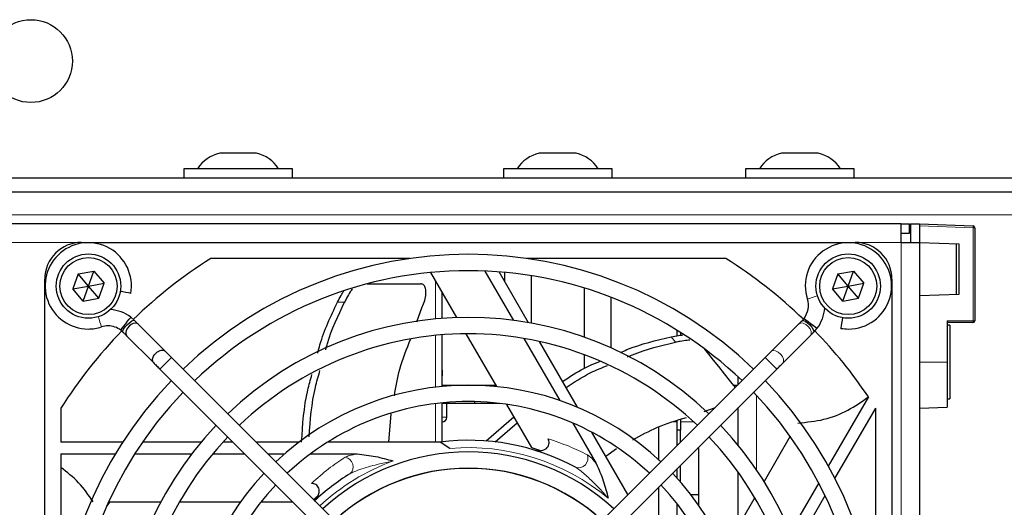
# Paper-space layout 'Blatt3' of a CAD drawing. Header units: millimetres. Extents: x 5 to 418, y 2 to 292.
# Tile 49 of 58: x 82 to 109, y 232 to 245. Entities that reach past the tile are written whole.
import ezdxf

# ---------------------------------------------------------------- set-up
doc = ezdxf.new("R2010")
doc.units = ezdxf.units.MM

psp = doc.layouts.new('Blatt3')

# ---------------------------------------------------------------- linework, layer by layer
at = {"color": 7, "linetype": 'Continuous', "lineweight": 25}
for p, q in [((88.4741, 241.3373), (87.4741, 241.3373)), ((97.1491, 241.3373), (96.1491, 241.3373)), ((103.7241, 241.3373), (102.7241, 241.3373)), ((86.4991, 240.9123), (86.4991, 240.6623)), ((89.4491, 240.9123), (86.4991, 240.9123)), ((89.4491, 240.6623), (89.4491, 240.9123)), ((95.1741, 240.9123), (95.1741, 240.6623)), ((98.1241, 240.9123), (95.1741, 240.9123)), ((98.1241, 240.6623), (98.1241, 240.9123)), ((101.7491, 240.9123), (101.7491, 240.6623)), ((104.6991, 240.9123), (101.7491, 240.9123)), ((104.6991, 240.6623), (104.6991, 240.9123)), ((57.0991, 240.6623), (137.5991, 240.6623)), ((57.0991, 240.2873), (137.5991, 240.2873)), ((105.9741, 239.4123), (57.9741, 239.4123)), ((105.9741, 238.9123), (105.9741, 239.4123)), ((105.9741, 239.4123), (106.1991, 239.4123)), ((106.1991, 239.1624), (106.1991, 239.4123)), ((106.2241, 239.4123), (106.4741, 239.4123)), ((106.2241, 239.4123), (106.2241, 238.9123)), ((106.4741, 239.4123), (107.9258, 239.3617)), ((106.4741, 239.4123), (106.4741, 238.9123)), ((107.9741, 239.3117), (107.9741, 236.785)), ((105.9741, 239.1624), (106.1991, 239.1624)), ((83.7241, 238.9123), (104.7241, 238.9123)), ((105.9741, 238.9123), (106.4741, 238.9123)), ((106.4741, 238.9123), (107.5405, 238.8751)), ((106.4741, 238.9123), (106.4741, 215.9123)), ((107.4741, 237.4973), (107.4741, 238.8774)), ((107.5405, 238.8751), (107.5405, 237.4996)), ((92.6354, 238.4748), (87.231, 238.4748)), ((101.2172, 238.4748), (95.8128, 238.4748)), ((82.7241, 219.6124), (82.7241, 237.9123)), ((83.6329, 238.0562), (83.4852, 237.6492)), ((83.6329, 238.0562), (84.0592, 238.1319)), ((83.9116, 237.7248), (83.6329, 238.0562)), ((83.9116, 237.7248), (84.0592, 238.1319)), ((84.0592, 238.1319), (84.3379, 237.8005)), ((93.1951, 238.0944), (93.903, 236.8684)), ((94.6757, 238.1343), (95.4494, 236.7942)), ((95.8611, 236.7312), (95.0645, 238.1109)), ((95.2057, 238.0989), (95.2057, 237.8663)), ((95.9274, 238.0078), (95.9274, 236.7193)), ((104.2579, 238.0562), (104.1102, 237.6492)), ((104.2579, 238.0562), (104.6842, 238.1319)), ((104.5366, 237.7248), (104.2579, 238.0562)), ((104.5366, 237.7248), (104.6842, 238.1319)), ((104.6842, 238.1319), (104.9629, 237.8005)), ((105.7241, 237.9123), (105.7241, 216.9123)), ((83.4852, 237.6492), (83.9116, 237.7248)), ((83.764, 237.3178), (83.4852, 237.6492)), ((83.764, 237.3178), (83.9116, 237.7248)), ((83.9116, 237.7248), (84.3379, 237.8005)), ((84.1903, 237.3935), (83.9116, 237.7248)), ((84.1903, 237.3935), (84.3379, 237.8005)), ((91.4791, 237.7868), (92.9285, 237.7868)), ((97.3708, 237.6721), (97.3708, 236.3353)), ((104.1102, 237.6492), (104.5366, 237.7248)), ((104.389, 237.3178), (104.1102, 237.6492)), ((104.389, 237.3178), (104.5366, 237.7248)), ((104.5366, 237.7248), (104.9629, 237.8005)), ((104.8153, 237.3935), (104.5366, 237.7248)), ((104.8153, 237.3935), (104.9629, 237.8005)), ((83.764, 237.3178), (84.1903, 237.3935)), ((93.5116, 236.847), (93.5116, 237.5463)), ((98.0925, 237.4224), (98.0925, 236.0469)), ((104.389, 237.3178), (104.8153, 237.3935)), ((107.5405, 237.4996), (106.4741, 237.4624)), ((92.8285, 236.7546), (92.9746, 237.1575)), ((85.1598, 236.7909), (85.0583, 236.8798)), ((103.3383, 236.848), (103.2884, 236.7909)), ((85.9905, 235.9603), (85.2605, 236.6902)), ((103.198, 236.7006), (102.4474, 235.9499)), ((103.6027, 236.4766), (103.6915, 236.5781)), ((107.2241, 236.785), (107.2241, 235.6623)), ((107.9241, 236.735), (107.2241, 236.735)), ((107.2991, 236.6623), (107.2241, 236.6623)), ((107.2991, 236.6623), (107.2991, 234.6624)), ((84.7884, 236.5266), (84.8455, 236.4766)), ((84.9462, 236.3759), (85.6762, 235.646)), ((93.5116, 234.999), (93.5116, 236.4012)), ((94.1566, 236.4291), (94.985, 234.9943)), ((95.7335, 236.3021), (96.7067, 234.6166)), ((99.8928, 236.3786), (99.8928, 236.5244)), ((99.9803, 236.4694), (99.9803, 236.3916)), ((102.7617, 235.6356), (103.5123, 236.3863)), ((97.1885, 234.4321), (96.1563, 236.2199)), ((93.2587, 228.692), (86.1655, 235.7852)), ((102.2827, 235.7852), (95.1895, 228.692)), ((97.3708, 235.8625), (97.3708, 235.4947)), ((107.2241, 235.6623), (107.2241, 234.4385)), ((85.8512, 235.4709), (92.9444, 228.3777)), ((93.5241, 235.4373), (93.5116, 235.4373)), ((93.5241, 235.2873), (93.5116, 235.2873)), ((93.5241, 235.2873), (93.5241, 235.4373)), ((95.5038, 228.3777), (102.597, 235.4709)), ((101.5491, 235.0374), (101.5491, 235.2551)), ((93.5116, 235.0374), (94.3991, 235.0374)), ((94.3991, 235.0303), (94.3991, 235.0374)), ((94.3991, 235.0374), (94.9601, 235.0374)), ((101.4128, 235.0374), (101.5348, 235.0374)), ((105.0834, 234.717), (103.9966, 232.8346)), ((93.5116, 233.4958), (93.5116, 234.5524)), ((94.3991, 234.5373), (93.5116, 234.5373)), ((93.6366, 234.1623), (93.6366, 234.5373)), ((94.3991, 234.5373), (94.3991, 234.5857)), ((95.0739, 234.5373), (94.3991, 234.5373)), ((95.2633, 234.5122), (95.9373, 233.3449)), ((101.5491, 233.401), (101.5491, 234.423)), ((106.4741, 234.4123), (107.2241, 234.4385)), ((107.2241, 234.6624), (107.2991, 234.6624)), ((83.1616, 234.4055), (83.1616, 233.4894)), ((92.0626, 233.4894), (92.1251, 234.2591)), ((94.7093, 233.5181), (95.4569, 234.177)), ((100.6283, 234.3182), (100.911, 234.4136)), ((104.1767, 232.4966), (105.2825, 234.4119)), ((105.2866, 229.0011), (105.2866, 234.4055)), ((94.9513, 233.494), (95.5539, 234.009)), ((97.0607, 234.0034), (97.6966, 232.902)), ((99.3991, 233.0055), (99.3991, 233.9035)), ((99.8928, 233.8123), (99.8928, 234.0701)), ((99.9803, 234.0996), (99.9803, 233.8123)), ((98.5578, 232.0604), (97.5793, 233.7551)), ((99.8928, 233.3954), (99.8928, 233.8123)), ((99.9803, 233.8123), (99.8928, 233.8123)), ((99.9803, 233.4829), (99.9803, 233.8123)), ((102.9606, 233.6445), (102.2527, 232.4185)), ((84.8448, 233.4894), (83.1616, 233.4894)), ((86.9723, 233.4894), (85.3791, 233.4894)), ((87.8327, 233.4894), (87.5626, 233.4894)), ((89.627, 233.4894), (88.4613, 233.4894)), ((93.4595, 233.4894), (90.4088, 233.4894)), ((93.7253, 233.3163), (93.4595, 233.4894)), ((83.1616, 233.1644), (84.642, 233.1644)), ((83.1616, 233.1644), (83.1616, 229.0011)), ((85.1644, 233.1644), (86.7119, 233.1644)), ((87.2801, 233.1644), (88.1577, 233.1644)), ((88.7863, 233.1644), (89.2263, 233.1644)), ((89.9344, 233.1644), (91.2061, 233.1644)), ((95.9373, 233.3449), (96.1532, 233.2676)), ((97.9521, 233.1095), (98.2489, 233.3092)), ((100.4741, 233.3123), (100.4741, 233.348)), ((100.4741, 233.3123), (100.4741, 232.0623)), ((99.9803, 232.4053), (99.9803, 232.8543)), ((99.8928, 232.5045), (99.8928, 232.7668)), ((101.5491, 231.1998), (101.5491, 232.6707)), ((103.7354, 232.3823), (102.9617, 231.0421)), ((90.0217, 231.9291), (90.1421, 232.0311)), ((99.3991, 230.8224), (99.3991, 232.273)), ((100.2608, 232.0623), (100.4741, 232.0623)), ((100.4741, 232.0623), (100.4741, 231.7715)), ((103.1129, 230.6541), (103.9095, 232.0338)), ((84.4587, 231.8623), (85.8744, 231.8623)), ((86.3816, 231.8623), (88.0384, 231.8623)), ((88.5951, 231.8623), (89.4599, 231.8623)), ((99.8928, 231.3123), (99.8928, 231.8116)), ((101.9991, 231.9792), (101.1707, 230.5443))]:
    psp.add_line(p, q, dxfattribs=at)
at = {"color": 7, "linetype": 'Continuous', "lineweight": 18}
for p, q in [((136.0991, 239.6623), (58.5991, 239.6623)), ((107.9258, 239.3117), (106.4741, 239.3624)), ((107.9258, 236.785), (107.9258, 239.3117)), ((107.9741, 239.3117), (107.9258, 239.3117)), ((83.7241, 238.9123), (80.2241, 238.9123)), ((105.9741, 238.9123), (104.7241, 238.9123)), ((105.9741, 215.9123), (105.9741, 238.9123)), ((93.3366, 236.8321), (93.3366, 237.8494)), ((90.8617, 237.2868), (90.6702, 237.2868)), ((107.2241, 236.785), (107.9258, 236.785)), ((107.9741, 236.785), (107.9258, 236.785)), ((93.3366, 234.9805), (93.3366, 236.3856)), ((99.8479, 236.1978), (99.7285, 236.3475)), ((107.2241, 235.6623), (106.4741, 235.6623)), ((102.0491, 234.7564), (102.0491, 232.7311)), ((93.3366, 233.4894), (93.3366, 234.5328)), ((93.5116, 234.1623), (93.6366, 234.1623)), ((99.7957, 234.0373), (99.8928, 234.0373)), ((100.3409, 234.0373), (99.9803, 234.0373)), ((100.4384, 233.3123), (100.4741, 233.3123))]:
    psp.add_line(p, q, dxfattribs=at)
at = {"color": 7, "linetype": 'Continuous', "lineweight": 25, "flags": 128}
for points in [[(85.0591, 237.5277), (85.0425, 237.5306), (84.995, 237.539), (84.924, 237.5515), (84.8402, 237.5663), (84.7742, 237.5779)], [(84.7884, 236.5266), (84.7987, 236.54), (84.8279, 236.5783), (84.8717, 236.6356), (84.9234, 236.7032), (84.975, 236.7708), (85.0188, 236.8281), (85.048, 236.8663), (85.0583, 236.8798), (85.0583, 236.8798)], [(103.3383, 236.848), (103.3518, 236.8378), (103.3901, 236.8085), (103.4474, 236.7647), (103.5149, 236.7131), (103.5825, 236.6614), (103.6398, 236.6177), (103.6781, 236.5884), (103.6915, 236.5781), (103.6915, 236.5781)], [(104.3394, 236.5773), (104.3423, 236.594), (104.3507, 236.6414), (104.3632, 236.7124), (104.378, 236.7962), (104.3896, 236.8623)], [(84.8452, 236.4769), (84.8441, 236.4782), (84.8424, 236.5081), (84.8651, 236.5572), (84.9087, 236.6179), (84.9667, 236.681), (85.0301, 236.7369), (85.0893, 236.7772), (85.1354, 236.7956), (85.1601, 236.7907)], [(85.2599, 236.6895), (85.2324, 236.7088), (85.1781, 236.7164), (85.1281, 236.7058), (85.0708, 236.6782), (85.0139, 236.6338), (84.9667, 236.5785), (84.9355, 236.5214), (84.9213, 236.4706), (84.9243, 236.4138), (84.9429, 236.3794), (84.9429, 236.3794)], [(103.2884, 236.7909), (103.2763, 236.7789), (103.2644, 236.767), (103.2527, 236.7553), (103.2412, 236.7438), (103.23, 236.7326), (103.219, 236.7216), (103.2084, 236.7109), (103.198, 236.7006)], [(103.2884, 236.7909), (103.2899, 236.7923), (103.3198, 236.794), (103.3688, 236.7714), (103.4295, 236.7278), (103.4926, 236.6699), (103.5486, 236.6065), (103.5888, 236.5473), (103.6073, 236.5012), (103.6027, 236.4766)], [(103.5123, 236.3863), (103.5227, 236.3966), (103.5334, 236.4073), (103.5443, 236.4183), (103.5555, 236.4295), (103.567, 236.441), (103.5787, 236.4527), (103.5906, 236.4645), (103.6027, 236.4766)], [(100.6237, 236.0269), (100.6329, 236.0153), (100.7443, 235.8757), (100.8711, 235.7167), (101.0131, 235.5386), (101.1701, 235.3418), (101.3416, 235.1267), (101.4669, 234.9695)], [(102.4474, 235.9499), (102.4291, 235.9316), (102.4099, 235.9124), (102.3899, 235.8924), (102.3692, 235.8718), (102.3481, 235.8506), (102.3265, 235.829), (102.3046, 235.8072), (102.2827, 235.7852)], [(102.597, 235.4709), (102.6189, 235.4929), (102.6408, 235.5147), (102.6624, 235.5363), (102.6835, 235.5575), (102.7042, 235.5781), (102.7242, 235.5981), (102.7434, 235.6173), (102.7617, 235.6356)], [(105.2866, 234.4055), (105.2861, 234.4063), (105.2856, 234.4071), (105.2851, 234.4079), (105.2846, 234.4087), (105.284, 234.4095), (105.2835, 234.4103), (105.283, 234.4111), (105.2825, 234.4119)], [(84.4015, 231.7346), (84.4107, 231.7462), (84.5033, 231.8623)]]:
    psp.add_lwpolyline(points, dxfattribs=at)
at = {"color": 7, "linetype": 'Continuous', "lineweight": 18, "flags": 128}
for points in [[(103.4281, 237.3708), (103.4441, 237.376), (103.49, 237.3908), (103.5586, 237.413), (103.6395, 237.4391), (103.7028, 237.4596)], [(84.2657, 236.6163), (84.2604, 236.6324), (84.2456, 236.6782), (84.2235, 236.7469), (84.1973, 236.8278), (84.1769, 236.891)], [(103.198, 236.7006), (103.2013, 236.7037), (103.2504, 236.7247), (103.3154, 236.7181), (103.3865, 236.6849), (103.4528, 236.6302), (103.5042, 236.5622), (103.533, 236.4914), (103.5347, 236.4285), (103.5123, 236.3863)], [(86.1655, 235.7852), (86.1536, 235.7733), (86.1195, 235.7392), (86.0685, 235.6882), (86.0084, 235.6281), (85.9482, 235.5679), (85.8973, 235.5169), (85.8632, 235.4829), (85.8512, 235.4709)], [(102.2827, 235.7852), (102.2827, 235.7851), (102.2968, 235.7711), (102.3326, 235.7353), (102.3847, 235.6831), (102.4453, 235.6226), (102.5049, 235.5629), (102.5547, 235.5131), (102.587, 235.4809), (102.597, 235.4709)], [(102.4474, 235.9499), (102.4507, 235.953), (102.4997, 235.974), (102.5648, 235.9674), (102.6359, 235.9342), (102.7022, 235.8795), (102.7536, 235.8116), (102.7824, 235.7408), (102.784, 235.6779), (102.7617, 235.6356)]]:
    psp.add_lwpolyline(points, dxfattribs=at)
at = {"color": 7, "linetype": 'Continuous', "lineweight": 25}
for centre, radius in [((82.3491, 243.8373), 1.125), ((83.9116, 237.7248), 0.875), ((83.9116, 237.7248), 0.775), ((104.5366, 237.7248), 0.875), ((104.5366, 237.7248), 0.775)]:
    psp.add_circle(centre, radius, dxfattribs=at)
for centre, radius, start, end in [((87.7116, 240.366), 1, 103.74131, 146.88111), ((88.2366, 240.366), 1, 33.11889, 76.25869), ((96.3866, 240.366), 1, 103.74131, 146.88111), ((96.9116, 240.366), 1, 33.11889, 76.25869), ((102.9616, 240.366), 1, 103.74131, 146.88111), ((103.4866, 240.366), 1, 33.11889, 76.25869), ((107.9241, 239.3117), 0.05, 0, 88), ((83.7241, 237.9123), 1, 90, 180), ((83.9053, 237.7311), 1.1716, 350, 270), ((104.5428, 237.7311), 1.1716, 270, 197.91104), ((104.7241, 237.9123), 1, 0, 90), ((94.2241, 227.4123), 13.0875, 122.29889, 134.03181), ((94.2241, 227.4123), 11.176, 46.13948, 133.86052), ((94.2241, 227.4123), 13.0875, 45.98193, 57.70111), ((94.2241, 227.4123), 10.7315, 90, 133.81332), ((94.2241, 227.4123), 10.7315, 46.18668, 90), ((102.8842, 237.195), 0.5715, 322.6142, 17.91104), ((102.8842, 237.195), 1.016, 322.6142, 356.14475), ((84.4414, 236.0725), 1.016, 52.6142, 86.14475), ((94.2241, 227.4123), 9.4615, 46.346, 133.654), ((83.9053, 237.7311), 1.1716, 270, 287.91104), ((84.4414, 236.0725), 0.5715, 90, 107.91104), ((84.4414, 236.0725), 0.5715, 52.6142, 90), ((104.5428, 237.7311), 1.1716, 260, 270), ((107.9241, 236.785), 0.05, 270, 0), ((94.2241, 227.4123), 13.0875, 135.9786, 147.70111), ((94.2241, 227.4123), 9.017, 90, 133.58764), ((94.2241, 227.4123), 9.017, 46.41236, 90), ((94.2241, 227.4123), 13.0875, 33.92737, 44.03788), ((94.2241, 227.4123), 11.176, 136.13948, 223.86052), ((94.2241, 227.4123), 7.62, 46.67136, 133.32864), ((94.2241, 227.4123), 11.176, 316.13948, 43.86052), ((94.2241, 227.4123), 10.7315, 136.18668, 223.81332), ((94.2241, 227.4123), 10.7315, 316.18668, 43.81332), ((94.2241, 227.4123), 7.1755, 90, 133.22507), ((94.2241, 227.4123), 7.1755, 46.77493, 90), ((93.5116, 234.1623), 0.125, 270, 0), ((94.2241, 227.4123), 9.4615, 136.346, 223.654), ((94.2241, 227.4123), 9.4615, 316.346, 43.654), ((94.2241, 227.4123), 9.017, 136.41236, 223.58764), ((94.2241, 227.4123), 9.017, 316.41236, 43.58764), ((94.2241, 227.4123), 6.125, 61.66505, 97.17116), ((94.2241, 227.4123), 5.8102, 47.19218, 132.80782), ((94.2241, 227.4123), 7.62, 136.67136, 223.32864), ((94.2241, 227.4123), 6.125, 121.66505, 132.92053), ((94.2241, 227.4123), 5.3657, 90, 132.62612), ((94.2241, 227.4123), 5.3605, 47.37622, 132.62378), ((94.2241, 227.4123), 5.3657, 47.37388, 90), ((94.2241, 227.4123), 7.62, 316.67136, 43.32864), ((94.2241, 227.4123), 7.1755, 136.77493, 223.22507), ((94.2241, 227.4123), 7.1755, 316.77493, 43.22507)]:
    psp.add_arc(centre, radius, start, end, dxfattribs=at)
at = {"color": 7, "linetype": 'Continuous', "lineweight": 18}
for centre, radius, start, end in [((107.5678, 239.3367), 0.3589, 356.00839, 3.99161), ((107.5665, 236.7725), 0.3595, 354.01223, 1.99159), ((94.2241, 227.4123), 5.925, 50.14622, 94.82871), ((97.2141, 233.048), 0.2582, 251.26708, 21.30082), ((94.2241, 227.4123), 5.925, 110.14622, 132.8503), ((90.8385, 232.8196), 0.2582, 311.26698, 81.30083)]:
    psp.add_arc(centre, radius, start, end, dxfattribs=at)
at = {"color": 7, "linetype": 'Continuous', "lineweight": 25}
for points, knots in [([(91.0759, 237.6511), (91.0563, 237.6239), (91.0059, 237.554), (90.93, 237.423), (90.8804, 237.3241), (90.8617, 237.2868)], [0, 0, 0, 0, 0.2843433, 0.7300353, 1, 1, 1, 1]), ([(92.9746, 237.1575), (92.9991, 237.2175), (93.0481, 237.3374), (93.0776, 237.5142), (93.0695, 237.6615), (93.0226, 237.7565), (92.9672, 237.7854), (92.934, 237.7866), (92.9285, 237.7868)], [0, 0, 0, 0, 0.2017149, 0.4033332, 0.6062773, 0.8012775, 0.966855, 1, 1, 1, 1]), ([(90.6702, 237.2868), (90.7026, 237.3509), (90.7608, 237.4658), (90.8203, 237.5568), (90.8467, 237.5972)], [0, 0, 0, 0, 0.55682938, 1, 1, 1, 1]), ([(90.1336, 235.9005), (90.1537, 235.978), (90.2781, 236.4586), (90.4914, 236.909), (90.6702, 237.2868)], [0, 0, 0, 0, 0.16132271, 1, 1, 1, 1]), ([(90.3528, 235.9978), (90.368, 236.0546), (90.4876, 236.5014), (90.6873, 236.9208), (90.8617, 237.2868)], [0, 0, 0, 0, 0.1270268, 1, 1, 1, 1]), ([(85.2612, 236.6895), (85.2453, 236.7055), (85.2142, 236.7366), (85.1779, 236.7729), (85.1601, 236.7906)], [0, 0, 0, 0, 0.511841, 1, 1, 1, 1]), ([(84.8452, 236.4769), (84.8628, 236.4593), (84.8989, 236.4233), (84.9297, 236.3924), (84.9456, 236.3766)], [0, 0, 0, 0, 0.4879588, 1, 1, 1, 1]), ([(98.3532, 235.9214), (98.412, 235.9476), (98.8513, 236.1427), (99.3214, 236.2525), (99.7285, 236.3475)], [0, 0, 0, 0, 0.1339038, 1, 1, 1, 1]), ([(99.7285, 236.3475), (99.799, 236.3623), (99.9109, 236.3858), (100.007, 236.3952), (100.0426, 236.3987)], [0, 0, 0, 0, 0.6297172, 1, 1, 1, 1]), ([(92.2164, 234.7464), (92.2567, 234.9883), (92.3451, 235.5202), (92.5494, 236.0196), (92.6607, 236.2918)], [0, 0, 0, 0, 0.4548772, 1, 1, 1, 1]), ([(98.5488, 235.8031), (98.594, 235.8228), (99.0095, 236.0037), (99.4528, 236.1063), (99.8479, 236.1978)], [0, 0, 0, 0, 0.1088492, 1, 1, 1, 1]), ([(100.2378, 236.2556), (100.2133, 236.2544), (100.136, 236.2504), (99.9967, 236.2292), (99.8886, 236.2064), (99.8479, 236.1978)], [0, 0, 0, 0, 0.2241672, 0.707336, 1, 1, 1, 1]), ([(85.6729, 235.6495), (85.6657, 235.6602), (85.6494, 235.6845), (85.6477, 235.7354), (85.6636, 235.793), (85.695, 235.8504), (85.7422, 235.9057), (85.7991, 235.9501), (85.8567, 235.9779), (85.9132, 235.9897), (85.9607, 235.9843), (85.9818, 235.9664), (85.9906, 235.959)], [0, 0, 0, 0, 0.0912522, 0.2066749, 0.297915, 0.3985287, 0.5045807, 0.6106311, 0.7112468, 0.8024892, 0.9179129, 1, 1, 1, 1]), ([(86.1655, 235.7852), (86.1343, 235.8164), (86.071, 235.8797), (86.018, 235.9327), (85.9911, 235.9596)], [0, 0, 0, 0, 0.4927711, 1, 1, 1, 1]), ([(85.6755, 235.6467), (85.7026, 235.6196), (85.756, 235.5661), (85.8198, 235.5024), (85.8512, 235.4709)], [0, 0, 0, 0, 0.507165, 1, 1, 1, 1]), ([(96.7843, 235.1321), (96.9713, 235.2598), (97.2924, 235.479), (97.6531, 235.6228), (97.8038, 235.6828)], [0, 0, 0, 0, 0.5823232, 1, 1, 1, 1]), ([(96.8788, 234.9685), (97.096, 235.1139), (97.451, 235.3514), (97.8476, 235.5082), (98.0014, 235.5691)], [0, 0, 0, 0, 0.6119919, 1, 1, 1, 1]), ([(89.6983, 233.4894), (89.7273, 233.9643), (89.7652, 234.5851), (89.9367, 235.1801), (89.977, 235.3198)], [0, 0, 0, 0, 0.76511652, 1, 1, 1, 1]), ([(89.8995, 233.6331), (89.9332, 234.0847), (89.9787, 234.6947), (90.1516, 235.2792), (90.1965, 235.431)], [0, 0, 0, 0, 0.7402799, 1, 1, 1, 1]), ([(103.169, 234.0056), (103.4105, 234.0293), (103.8995, 234.0774), (104.538, 234.328), (104.9039, 234.589), (105.0834, 234.717)], [0, 0, 0, 0, 0.3319606, 0.6722209, 1, 1, 1, 1]), ([(98.687, 233.5448), (98.9075, 233.668), (99.3715, 233.9275), (99.8817, 234.0778), (100.1495, 234.1567)], [0, 0, 0, 0, 0.4750289, 1, 1, 1, 1]), ([(96.0029, 233.2734), (96.0562, 233.2622), (96.1457, 233.2434), (96.2643, 233.2668), (96.3417, 233.3087), (96.3916, 233.3634), (96.4162, 233.4257), (96.4172, 233.4913), (96.4026, 233.542), (96.3877, 233.5697), (96.3831, 233.5784)], [0, 0, 0, 0, 0.2506267, 0.4208347, 0.5496856, 0.6539637, 0.7586863, 0.8538636, 0.954134, 1, 1, 1, 1]), ([(91.2061, 233.1644), (91.3738, 233.1464), (91.7029, 233.1109), (92.0229, 233.0175), (92.1815, 232.9753), (92.1834, 232.9748)], [0, 0, 0, 0, 0.5062618, 0.9940294, 1, 1, 1, 1]), ([(97.6966, 232.902), (97.7647, 232.7478), (97.8986, 232.4451), (97.9777, 232.1212), (98.0205, 231.9628), (98.021, 231.9609)], [0, 0, 0, 0, 0.506261, 0.9940288, 1, 1, 1, 1]), ([(84.0417, 231.8623), (83.9148, 232.0448), (83.6582, 232.4135), (83.3283, 232.6684), (83.1616, 232.7972)], [0, 0, 0, 0, 0.4948242, 1, 1, 1, 1]), ([(90.0377, 231.8834), (90.074, 231.9239), (90.135, 231.9921), (90.1741, 232.1064), (90.1766, 232.1944), (90.1541, 232.265), (90.1124, 232.3175), (90.0561, 232.3511), (90.0049, 232.3638), (89.9735, 232.3648), (89.9636, 232.3651)], [0, 0, 0, 0, 0.2506266, 0.4208343, 0.5496841, 0.653963, 0.7586856, 0.853863, 0.9541328, 1, 1, 1, 1])]:
    psp.add_open_spline(points, degree=3, knots=knots, dxfattribs=at)
at = {"color": 7, "linetype": 'Continuous', "lineweight": 18}
for points, knots in [([(96.3831, 233.5784), (96.5812, 233.5117), (96.9797, 233.3777), (97.2957, 233.2207), (97.4546, 233.1418)], [0, 0, 0, 0, 0.49717772, 1, 1, 1, 1]), ([(90.8775, 233.0748), (90.9139, 233.0917), (90.9988, 233.1312), (91.1308, 233.1524), (91.2061, 233.1644)], [0, 0, 0, 0, 0.428801, 1, 1, 1, 1]), ([(97.4546, 233.1418), (97.4743, 233.1292), (97.5295, 233.0937), (97.6138, 233.0043), (97.675, 232.9287), (97.6966, 232.902)], [0, 0, 0, 0, 0.2630438, 0.7399039, 1, 1, 1, 1]), ([(89.9636, 232.3651), (90.1204, 232.5033), (90.4358, 232.7814), (90.7297, 232.9766), (90.8775, 233.0748)], [0, 0, 0, 0, 0.49717771, 1, 1, 1, 1]), ([(92.1834, 232.9748), (92.0593, 232.9494), (91.772, 232.8904), (91.4142, 232.7899), (91.142, 232.6951), (91.0438, 232.6438), (91.0088, 232.6255)], [0, 0, 0, 0, 0.3022008, 0.69912649, 0.8926775, 1, 1, 1, 1]), ([(98.021, 231.9609), (97.9641, 232.0255), (97.822, 232.1866), (97.5873, 232.4289), (97.3648, 232.6333), (97.2108, 232.7555), (97.1507, 232.7917), (97.1312, 232.8035)], [0, 0, 0, 0, 0.2055027, 0.512452, 0.8047895, 0.9365686, 1, 1, 1, 1])]:
    psp.add_open_spline(points, degree=3, knots=knots, dxfattribs=at)

doc.saveas('drawing.dxf')
